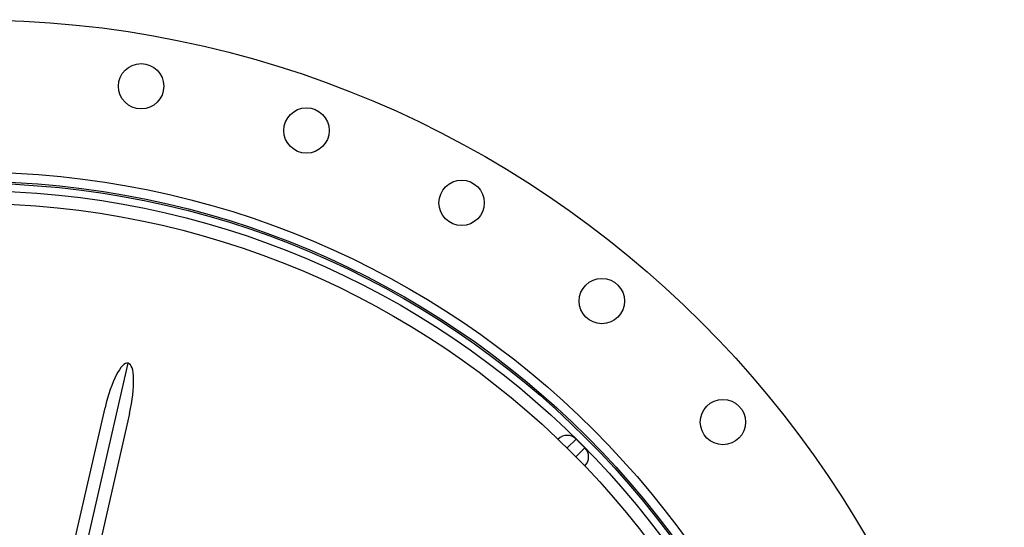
# Model space of a CAD drawing. Header units: millimetres. Extents: x 1225 to 2867, y 1179 to 2821.
# Tile 21 of 21: x 2085 to 2867, y 2418 to 2821. Entities that reach past the tile are written whole.
import ezdxf

# ---------------------------------------------------------------- set-up
doc = ezdxf.new("R2010")
doc.units = ezdxf.units.MM

msp = doc.modelspace()

# ---------------------------------------------------------------- linework, layer by layer
at = {"color": 7, "linetype": 'Continuous', "lineweight": 25}
for p, q in [((2132.86, 2382.57), (2170.65, 2548.18)), ((2122.53, 2382.28), (2152.31, 2512.73)), ((2171.8, 2508.28), (2142.03, 2377.82)), ((2512.11, 2487.79), (2512.23, 2487.9)), ((2533.44, 2480.83), (2526.37, 2487.9)), ((2533.44, 2466.69), (2533.32, 2466.57))]:
    msp.add_line(p, q, dxfattribs=at)
at = {"color": 1, "linetype": 'Continuous', "lineweight": 25}
for p, q in [((2526.37, 2487.9), (2519.28, 2480.82)), ((2526.36, 2473.75), (2533.44, 2480.83))]:
    msp.add_line(p, q, dxfattribs=at)
at = {"color": 7, "linetype": 'Continuous', "lineweight": 25}
for centre, radius in [((2045.54, 2000), 821), ((2180.98, 2768.15), 18), ((2312.31, 2732.96), 18), ((2045.54, 2000), 700), ((2045.54, 2000), 692.5), ((2045.54, 2000), 691.15), ((2435.54, 2675.5), 18), ((2045.54, 2000), 685.19), ((2045.54, 2000), 675), ((2546.91, 2597.51), 18), ((2643.05, 2501.37), 18)]:
    msp.add_circle(centre, radius, dxfattribs=at)
for centre, start, end in [((2519.3, 2480.83), 45, 135), ((2526.37, 2473.76), 315, 45)]:
    msp.add_arc(centre, 10, start, end, dxfattribs=at)
for major_axis, start_param, end_param in [((-8.6, -37.67), 3.141593, 4.712389), ((8.6, 37.67), 4.712389, 6.283185)]:
    msp.add_ellipse((2162.06, 2510.51), major_axis=major_axis, ratio=0.258819, start_param=start_param, end_param=end_param, dxfattribs=at)

doc.saveas('drawing.dxf')
